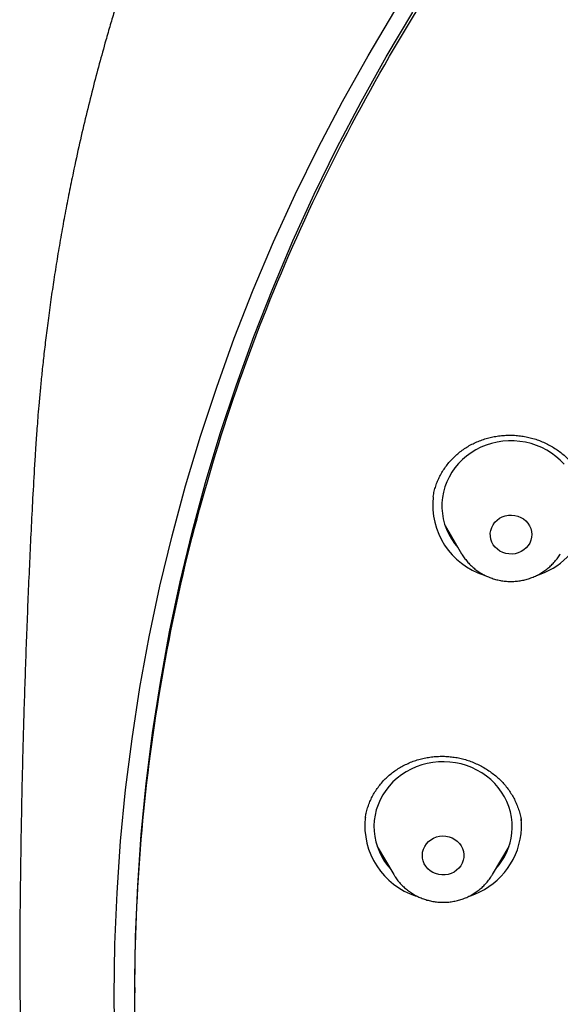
# Model space of a CAD drawing. Header units: millimetres. Extents: x 8 to 789, y 12 to 2370.
# Tile 65 of 85: x 328 to 340, y 2192 to 2214. Entities that reach past the tile are written whole.
import ezdxf

# ---------------------------------------------------------------- set-up
doc = ezdxf.new("R2010")
doc.units = ezdxf.units.MM

msp = doc.modelspace()

# ---------------------------------------------------------------- linework, layer by layer
at = {"color": 7, "linetype": 'Continuous', "lineweight": 30}
for p, q in [((337.044, 2203.371), (337.043, 2203.364)), ((337.299, 2202.742), (337.658, 2202.132)), ((337.658, 2202.132), (337.655, 2202.138)), ((335.571, 2196.415), (335.57, 2196.408)), ((335.826, 2195.786), (336.186, 2195.176)), ((338.325, 2195.176), (338.685, 2195.786)), ((330.57, 2192.729), (330.57, 2192.617))]:
    msp.add_line(p, q, dxfattribs=at)
at = {"color": 7, "linetype": 'Continuous', "lineweight": 30, "flags": 128}
for points in [[(330.136, 2191.43), (330.12, 2192.548), (330.136, 2193.666), (330.183, 2194.783), (330.26, 2195.899), (330.369, 2197.012), (330.509, 2198.123), (330.68, 2199.229), (330.881, 2200.331), (331.113, 2201.428), (331.376, 2202.518), (331.669, 2203.602), (331.992, 2204.678), (332.345, 2205.746), (332.727, 2206.805), (333.139, 2207.854), (333.58, 2208.892), (334.05, 2209.92), (334.548, 2210.935), (335.074, 2211.938), (335.628, 2212.927), (336.209, 2213.903)], [(330.57, 2192.729), (330.586, 2193.836), (330.632, 2194.943), (330.709, 2196.047), (330.817, 2197.15), (330.955, 2198.249), (331.124, 2199.344), (331.324, 2200.436), (331.554, 2201.521), (331.814, 2202.601), (332.104, 2203.674), (332.423, 2204.739), (332.773, 2205.797), (333.151, 2206.845), (333.559, 2207.883), (333.996, 2208.912), (334.461, 2209.929), (334.954, 2210.934), (335.475, 2211.927), (336.023, 2212.907), (336.599, 2213.873)], [(339.878, 2204.075), (339.794, 2204.161), (339.703, 2204.241), (339.606, 2204.313), (339.503, 2204.377), (339.394, 2204.433), (339.281, 2204.48), (339.163, 2204.519), (339.043, 2204.548), (338.921, 2204.568), (338.798, 2204.578), (338.674, 2204.578), (338.55, 2204.569), (338.428, 2204.551), (338.307, 2204.523), (338.19, 2204.486), (338.076, 2204.439), (337.967, 2204.384), (337.863, 2204.321), (337.765, 2204.25), (337.673, 2204.172), (337.588, 2204.086), (337.512, 2203.995), (337.443, 2203.898), (337.384, 2203.795), (337.333, 2203.689), (337.293, 2203.579), (337.262, 2203.466), (337.241, 2203.351), (337.23, 2203.235), (337.229, 2203.119), (337.239, 2203.003), (337.258, 2202.888), (337.288, 2202.775), (337.328, 2202.664), (337.377, 2202.557), (337.436, 2202.455), (337.503, 2202.357), (337.578, 2202.264), (337.584, 2202.259)], [(339.159, 2202.425), (339.134, 2202.364), (339.099, 2202.308), (339.056, 2202.258), (339.005, 2202.214), (338.948, 2202.178), (338.885, 2202.151), (338.819, 2202.133), (338.751, 2202.125), (338.682, 2202.127), (338.614, 2202.138), (338.549, 2202.159), (338.488, 2202.19), (338.433, 2202.228), (338.384, 2202.274), (338.344, 2202.327), (338.313, 2202.385), (338.291, 2202.446), (338.28, 2202.51), (338.279, 2202.575), (338.289, 2202.639), (338.309, 2202.701), (338.339, 2202.759), (338.377, 2202.813), (338.425, 2202.86), (338.479, 2202.9), (338.539, 2202.931), (338.604, 2202.954), (338.671, 2202.967), (338.74, 2202.97), (338.808, 2202.963), (338.875, 2202.947), (338.938, 2202.921), (338.997, 2202.887), (339.049, 2202.844), (339.093, 2202.795), (339.129, 2202.74), (339.155, 2202.68), (339.172, 2202.617), (339.178, 2202.552), (339.174, 2202.488), (339.159, 2202.425)], [(338.748, 2196.076), (338.755, 2196.192), (338.752, 2196.309), (338.739, 2196.424), (338.715, 2196.539), (338.682, 2196.651), (338.638, 2196.76), (338.586, 2196.866), (338.524, 2196.967), (338.453, 2197.062), (338.375, 2197.152), (338.289, 2197.236), (338.195, 2197.313), (338.095, 2197.382), (337.99, 2197.443), (337.879, 2197.496), (337.765, 2197.54), (337.646, 2197.575), (337.525, 2197.601), (337.403, 2197.617), (337.279, 2197.623), (337.155, 2197.62), (337.032, 2197.608), (336.91, 2197.586), (336.791, 2197.554), (336.674, 2197.513), (336.562, 2197.464), (336.455, 2197.406), (336.353, 2197.34), (336.257, 2197.266), (336.168, 2197.185), (336.086, 2197.097), (336.013, 2197.003), (335.948, 2196.904), (335.891, 2196.8), (335.845, 2196.692), (335.807, 2196.581), (335.78, 2196.467), (335.763, 2196.352), (335.756, 2196.236), (335.759, 2196.119), (335.772, 2196.004), (335.796, 2195.889), (335.83, 2195.777), (335.873, 2195.668), (335.926, 2195.562), (335.987, 2195.461), (336.058, 2195.366), (336.111, 2195.303)], [(337.703, 2195.55), (337.691, 2195.486), (337.669, 2195.425), (337.637, 2195.368), (337.597, 2195.315), (337.548, 2195.27), (337.492, 2195.232), (337.431, 2195.202), (337.365, 2195.181), (337.298, 2195.17), (337.229, 2195.169), (337.16, 2195.178), (337.094, 2195.197), (337.032, 2195.224), (336.975, 2195.261), (336.925, 2195.305), (336.882, 2195.356), (336.848, 2195.412), (336.824, 2195.473), (336.81, 2195.536), (336.806, 2195.601), (336.812, 2195.665), (336.83, 2195.728), (336.857, 2195.787), (336.893, 2195.842), (336.938, 2195.891), (336.991, 2195.933), (337.049, 2195.967), (337.113, 2195.992), (337.179, 2196.008), (337.248, 2196.014), (337.317, 2196.01), (337.384, 2195.997), (337.449, 2195.974), (337.508, 2195.941), (337.562, 2195.901), (337.609, 2195.853), (337.647, 2195.8), (337.677, 2195.741), (337.696, 2195.679), (337.705, 2195.615), (337.703, 2195.55)]]:
    msp.add_lwpolyline(points, dxfattribs=at)
at = {"color": 7, "linetype": 'Continuous', "lineweight": 30}
for centre, radius, start, end in [((338.623, 2203.188), 1.592, 173.5096, 252.4837), ((338.792, 2203.236), 1.651, 287.4774, 341.2888), ((337.153, 2196.234), 1.595, 173.5857, 252.53), ((337.454, 2196.214), 1.502, 354.0153, 6.9557), ((337.336, 2196.257), 1.623, 287.8278, 352.9378), ((337.387, 2196.224), 1.37, 317.7072, 353.7735)]:
    msp.add_arc(centre, radius, start, end, dxfattribs=at)
for points, knots in [([(422.748, 2204.039), (422.747, 2204.067), (422.744, 2204.117), (422.738, 2204.196), (422.733, 2204.272), (422.729, 2204.341), (422.724, 2204.416), (422.716, 2204.536), (422.705, 2204.703), (422.689, 2204.922), (422.669, 2205.176), (422.643, 2205.474), (422.611, 2205.817), (422.569, 2206.229), (422.515, 2206.705), (422.447, 2207.248), (422.368, 2207.816), (422.277, 2208.409), (422.173, 2209.027), (422.055, 2209.67), (421.922, 2210.337), (421.791, 2210.937), (421.669, 2211.468), (421.558, 2211.922), (421.443, 2212.374), (421.327, 2212.809), (421.217, 2213.208), (421.113, 2213.569), (421.017, 2213.894), (420.927, 2214.19), (420.843, 2214.457), (420.767, 2214.696), (420.699, 2214.906), (420.639, 2215.087), (420.589, 2215.236), (420.549, 2215.355), (420.518, 2215.446), (420.493, 2215.519), (420.469, 2215.587), (420.442, 2215.667), (420.405, 2215.772), (420.356, 2215.911), (420.294, 2216.085), (420.22, 2216.288), (420.139, 2216.507), (420.053, 2216.737), (419.961, 2216.977), (419.864, 2217.228), (419.76, 2217.489), (419.628, 2217.816), (419.463, 2218.213), (419.26, 2218.685), (419.04, 2219.181), (418.817, 2219.667), (418.593, 2220.14), (418.37, 2220.596), (418.136, 2221.06), (417.897, 2221.521), (417.658, 2221.968), (417.422, 2222.398), (417.162, 2222.86), (416.879, 2223.347), (416.575, 2223.856), (416.28, 2224.334), (416.006, 2224.767), (415.752, 2225.157), (415.52, 2225.508), (415.298, 2225.835), (415.088, 2226.14), (414.887, 2226.428), (414.685, 2226.711), (414.474, 2227.002), (414.237, 2227.324), (413.971, 2227.677), (413.674, 2228.064), (413.356, 2228.469), (413.015, 2228.892), (412.654, 2229.329), (412.272, 2229.78), (411.869, 2230.243), (411.441, 2230.721), (410.958, 2231.245), (410.423, 2231.806), (409.846, 2232.391), (409.267, 2232.957), (408.691, 2233.499), (408.12, 2234.019), (407.518, 2234.549), (406.887, 2235.085), (406.227, 2235.624), (405.579, 2236.135), (405.055, 2236.533), (404.657, 2236.829), (404.386, 2237.027), (404.129, 2237.211), (403.892, 2237.38), (403.674, 2237.532), (403.478, 2237.668), (403.307, 2237.785), (403.163, 2237.883), (403.042, 2237.965), (402.947, 2238.029), (402.873, 2238.078), (402.806, 2238.123), (402.721, 2238.179), (402.607, 2238.255), (402.469, 2238.345), (402.31, 2238.448), (402.134, 2238.562), (401.941, 2238.684), (401.74, 2238.811), (401.535, 2238.939), (401.326, 2239.068), (400.991, 2239.272), (400.521, 2239.552), (399.907, 2239.907), (399.262, 2240.266), (398.587, 2240.628), (397.88, 2240.993), (397.158, 2241.35), (396.425, 2241.698), (395.694, 2242.03), (394.962, 2242.348), (394.232, 2242.65), (393.424, 2242.97), (392.536, 2243.302), (391.571, 2243.641), (390.614, 2243.954), (389.667, 2244.242), (388.731, 2244.507), (387.752, 2244.764), (386.727, 2245.011), (385.649, 2245.245), (384.568, 2245.455), (383.412, 2245.653), (382.183, 2245.833), (380.88, 2245.99), (379.572, 2246.113), (378.261, 2246.201), (376.949, 2246.255), (375.655, 2246.274), (374.381, 2246.259), (373.128, 2246.213), (371.876, 2246.136), (370.627, 2246.027), (369.381, 2245.887), (368.137, 2245.716), (366.893, 2245.513), (365.737, 2245.295), (364.67, 2245.068), (363.69, 2244.839), (362.711, 2244.589), (361.733, 2244.318), (360.756, 2244.026), (359.781, 2243.712), (358.803, 2243.374), (357.837, 2243.017), (356.88, 2242.641), (355.934, 2242.245), (354.982, 2241.822), (354.026, 2241.373), (353.067, 2240.896), (352.288, 2240.488), (351.688, 2240.16), (351.265, 2239.923), (350.851, 2239.686), (350.458, 2239.456), (350.096, 2239.24), (349.773, 2239.043), (349.487, 2238.866), (349.237, 2238.708), (349.015, 2238.567), (348.821, 2238.442), (348.664, 2238.34), (348.541, 2238.259), (348.445, 2238.196), (348.357, 2238.138), (348.265, 2238.077), (348.16, 2238.006), (348.039, 2237.925), (347.904, 2237.834), (347.723, 2237.71), (347.493, 2237.551), (347.211, 2237.353), (346.905, 2237.135), (346.575, 2236.896), (346.223, 2236.636), (345.848, 2236.353), (345.452, 2236.048), (345.027, 2235.714), (344.575, 2235.348), (344.1, 2234.954), (343.521, 2234.461), (342.86, 2233.877), (342.135, 2233.207), (341.448, 2232.544), (340.798, 2231.891), (340.184, 2231.248), (339.615, 2230.63), (339.089, 2230.036), (338.601, 2229.467), (338.133, 2228.902), (337.675, 2228.333), (337.179, 2227.694), (336.646, 2226.979), (336.078, 2226.183), (335.517, 2225.359), (334.965, 2224.506), (334.427, 2223.632), (333.906, 2222.739), (333.405, 2221.831), (332.921, 2220.903), (332.488, 2220.021), (332.101, 2219.188), (331.813, 2218.532), (331.587, 2217.995), (331.422, 2217.593), (331.275, 2217.224), (331.149, 2216.899), (331.042, 2216.615), (330.947, 2216.36), (330.864, 2216.133), (330.793, 2215.934), (330.735, 2215.772), (330.692, 2215.646), (330.659, 2215.552), (330.627, 2215.46), (330.589, 2215.347), (330.538, 2215.197), (330.475, 2215.008), (330.4, 2214.778), (330.315, 2214.513), (330.224, 2214.222), (330.13, 2213.915), (330.035, 2213.594), (329.923, 2213.205), (329.794, 2212.742), (329.652, 2212.199), (329.509, 2211.625), (329.367, 2211.02), (329.246, 2210.461), (329.142, 2209.954), (329.055, 2209.507), (328.972, 2209.047), (328.893, 2208.585), (328.821, 2208.135), (328.755, 2207.688), (328.694, 2207.25), (328.64, 2206.822), (328.593, 2206.425), (328.554, 2206.06), (328.52, 2205.725), (328.493, 2205.421), (328.469, 2205.149), (328.451, 2204.908), (328.436, 2204.711), (328.425, 2204.551), (328.415, 2204.398), (328.403, 2204.226), (328.396, 2204.104), (328.392, 2204.039)], [0, 0, 0, 0, 0.0007043, 0.0012781, 0.0017578, 0.0022685, 0.0028166, 0.0034052, 0.0049525, 0.0065238, 0.0082743, 0.0105916, 0.0131624, 0.0159041, 0.0197462, 0.0237832, 0.0280152, 0.0324422, 0.037064, 0.0418808, 0.0468924, 0.0520988, 0.0554712, 0.0589205, 0.0624287, 0.0657648, 0.0688585, 0.0715685, 0.0740605, 0.0763345, 0.0783904, 0.0802283, 0.0818483, 0.0832502, 0.0844342, 0.0853116, 0.0860133, 0.0865578, 0.0870132, 0.0876044, 0.0884173, 0.0894516, 0.0908642, 0.0924875, 0.0942004, 0.0959998, 0.0978858, 0.0998584, 0.1019176, 0.1040633, 0.1076101, 0.1113707, 0.115345, 0.1195331, 0.1231025, 0.1268137, 0.1306638, 0.1344865, 0.1381862, 0.1417629, 0.1452165, 0.1497643, 0.1540794, 0.1581619, 0.1620117, 0.1652524, 0.1683077, 0.1711776, 0.173862, 0.1763609, 0.1788137, 0.1814174, 0.1841733, 0.1875018, 0.1910283, 0.1947528, 0.1986751, 0.2027953, 0.2070345, 0.2114645, 0.2160853, 0.2208967, 0.2268617, 0.2328075, 0.2386157, 0.2442864, 0.2498196, 0.2552154, 0.2614955, 0.2675788, 0.2734652, 0.2791547, 0.2816452, 0.2840715, 0.2863261, 0.2883966, 0.2902831, 0.2919854, 0.2935037, 0.2946812, 0.2957177, 0.296597, 0.2971345, 0.2976062, 0.2983278, 0.2992993, 0.3005205, 0.3018301, 0.3033411, 0.3049967, 0.3066835, 0.3083981, 0.3101407, 0.3119111, 0.3167405, 0.321766, 0.3269876, 0.3324052, 0.3380188, 0.3438284, 0.3494844, 0.3551741, 0.3607968, 0.3663526, 0.3718417, 0.3791452, 0.3863273, 0.393388, 0.4003273, 0.4071453, 0.413842, 0.4215851, 0.4292841, 0.436983, 0.4446818, 0.4538466, 0.463011, 0.4721749, 0.4813383, 0.4905014, 0.4996642, 0.5084105, 0.517157, 0.5259039, 0.5346511, 0.5433989, 0.552152, 0.5609535, 0.5698134, 0.5768156, 0.5838537, 0.5909276, 0.5980373, 0.6051828, 0.6123642, 0.6196022, 0.6269605, 0.6340687, 0.6412897, 0.6486236, 0.6560705, 0.6636304, 0.6713034, 0.6747154, 0.6781493, 0.6815916, 0.6848403, 0.6878279, 0.6905543, 0.6928857, 0.6949848, 0.6968517, 0.6984863, 0.6998887, 0.7008383, 0.7016411, 0.7023204, 0.7030883, 0.7039922, 0.7050247, 0.7061857, 0.7074745, 0.7097021, 0.7121529, 0.7148268, 0.717724, 0.7208443, 0.7241878, 0.7277545, 0.7315445, 0.7357543, 0.7402091, 0.7447646, 0.7520688, 0.7591445, 0.7659918, 0.7726108, 0.7790014, 0.7851637, 0.7907647, 0.7961625, 0.801383, 0.8066438, 0.8119944, 0.8189341, 0.8260193, 0.8332499, 0.8406259, 0.8481471, 0.8556425, 0.8632078, 0.8708428, 0.8785476, 0.8847482, 0.8909933, 0.8942825, 0.8975429, 0.9005536, 0.903003, 0.9052272, 0.907226, 0.9089996, 0.9105478, 0.9118708, 0.912795, 0.9134703, 0.914074, 0.9149312, 0.916107, 0.9175669, 0.9193109, 0.9214421, 0.9236905, 0.926046, 0.9285085, 0.9310781, 0.9349838, 0.9391134, 0.9434669, 0.9480444, 0.9528458, 0.9561108, 0.9594719, 0.9629289, 0.9664499, 0.9698279, 0.9730256, 0.9764407, 0.979623, 0.9825726, 0.9852896, 0.9877738, 0.9900253, 0.9920441, 0.9938302, 0.9953837, 0.9963976, 0.9974343, 0.998626, 1, 1, 1, 1]), ([(372.391, 2150.436), (371.188, 2150.543), (368.783, 2150.756), (365.225, 2151.419), (361.733, 2152.33), (358.358, 2153.498), (355.12, 2154.901), (352.034, 2156.525), (349.093, 2158.371), (346.315, 2160.429), (343.718, 2162.685), (341.317, 2165.126), (339.127, 2167.736), (337.162, 2170.499), (335.434, 2173.399), (333.953, 2176.418), (332.729, 2179.536), (331.769, 2182.735), (331.079, 2185.995), (330.663, 2189.295), (330.524, 2192.617), (330.663, 2195.938), (331.079, 2199.238), (331.769, 2202.498), (332.729, 2205.697), (333.953, 2208.815), (335.434, 2211.834), (337.162, 2214.734), (339.127, 2217.497), (341.317, 2220.108), (343.718, 2222.548), (346.315, 2224.804), (349.093, 2226.862), (352.034, 2228.709), (355.12, 2230.333), (358.332, 2231.724), (361.65, 2232.874), (365.054, 2233.777), (368.523, 2234.425), (372.036, 2234.816), (375.57, 2234.946), (379.105, 2234.816), (382.617, 2234.425), (386.086, 2233.777), (389.49, 2232.874), (392.809, 2231.724), (396.021, 2230.333), (399.107, 2228.709), (402.048, 2226.862), (404.825, 2224.804), (407.423, 2222.548), (409.824, 2220.108), (412.013, 2217.497), (413.979, 2214.734), (415.707, 2211.834), (417.188, 2208.815), (418.412, 2205.697), (419.372, 2202.498), (420.062, 2199.238), (420.478, 2195.938), (420.617, 2192.617), (420.478, 2189.295), (420.062, 2185.995), (419.372, 2182.735), (418.412, 2179.536), (417.188, 2176.418), (415.707, 2173.399), (413.979, 2170.499), (412.013, 2167.736), (409.824, 2165.126), (407.423, 2162.685), (404.825, 2160.429), (402.048, 2158.371), (399.107, 2156.525), (396.021, 2154.901), (392.782, 2153.498), (389.407, 2152.33), (385.915, 2151.419), (382.357, 2150.756), (379.952, 2150.543), (378.75, 2150.436)], [0, 0, 0, 0, 0.013106, 0.026212, 0.039318, 0.052424, 0.065212, 0.078, 0.090788, 0.103576, 0.116364, 0.129151, 0.141939, 0.154727, 0.167515, 0.180303, 0.193091, 0.205879, 0.218667, 0.231454, 0.244242, 0.25703, 0.269818, 0.282606, 0.295394, 0.308182, 0.32097, 0.333758, 0.346545, 0.359333, 0.372121, 0.384909, 0.397697, 0.410485, 0.423273, 0.436061, 0.448848, 0.461636, 0.474424, 0.487212, 0.5, 0.512788, 0.525576, 0.538364, 0.551152, 0.563939, 0.576727, 0.589515, 0.602303, 0.615091, 0.627879, 0.640667, 0.653455, 0.666242, 0.67903, 0.691818, 0.704606, 0.717394, 0.730182, 0.74297, 0.755758, 0.768546, 0.781333, 0.794121, 0.806909, 0.819697, 0.832485, 0.845273, 0.858061, 0.870849, 0.883636, 0.896424, 0.909212, 0.922, 0.934788, 0.947576, 0.960682, 0.973788, 0.986894, 1, 1, 1, 1]), ([(337.043, 2203.371), (337.046, 2203.39), (337.054, 2203.448), (337.078, 2203.543), (337.114, 2203.654), (337.159, 2203.761), (337.212, 2203.865), (337.274, 2203.966), (337.343, 2204.063), (337.421, 2204.154), (337.506, 2204.241), (337.597, 2204.321), (337.694, 2204.394), (337.796, 2204.461), (337.903, 2204.519), (338.013, 2204.569), (338.128, 2204.612), (338.245, 2204.646), (338.366, 2204.673), (338.49, 2204.691), (338.615, 2204.701), (338.742, 2204.703), (338.868, 2204.696), (338.993, 2204.681), (339.115, 2204.657), (339.235, 2204.625), (339.35, 2204.585), (339.463, 2204.537), (339.573, 2204.481), (339.68, 2204.418), (339.782, 2204.346), (339.879, 2204.268), (339.97, 2204.184), (340.055, 2204.095), (340.131, 2204), (340.199, 2203.902), (340.259, 2203.801), (340.31, 2203.696), (340.354, 2203.587), (340.389, 2203.475), (340.413, 2203.376), (340.421, 2203.314), (340.424, 2203.291)], [0, 0, 0, 0, 0.013017, 0.038823, 0.064466, 0.089963, 0.115564, 0.141325, 0.167207, 0.193163, 0.219139, 0.245066, 0.270895, 0.296586, 0.322112, 0.347399, 0.372519, 0.397791, 0.423268, 0.448908, 0.474653, 0.500438, 0.526169, 0.551771, 0.577183, 0.602355, 0.627257, 0.652189, 0.677494, 0.703105, 0.72894, 0.754902, 0.780886, 0.806755, 0.832418, 0.857801, 0.882879, 0.90794, 0.933347, 0.959028, 0.98493, 1, 1, 1, 1]), ([(328.394, 2204.059), (328.38, 2203.817), (328.34, 2203.117), (328.284, 2201.959), (328.226, 2200.585), (328.177, 2199.209), (328.137, 2197.833), (328.106, 2196.457), (328.085, 2195.079), (328.074, 2194.063), (328.073, 2193.506), (328.073, 2193.409)], [0, 0, 0, 0, 0.068406, 0.197507, 0.326634, 0.45578, 0.584944, 0.714121, 0.843306, 0.972497, 1, 1, 1, 1]), ([(337.473, 2202.446), (337.47, 2202.449), (337.446, 2202.469), (337.425, 2202.491), (337.407, 2202.51)], [0, 0, 0, 0, 0.12559, 1, 1, 1, 1]), ([(337.656, 2202.138), (337.661, 2202.129), (337.682, 2202.089), (337.729, 2202.024), (337.794, 2201.943), (337.867, 2201.869), (337.946, 2201.8), (338.032, 2201.738), (338.122, 2201.684), (338.218, 2201.637), (338.317, 2201.599), (338.419, 2201.568), (338.524, 2201.547), (338.63, 2201.534), (338.738, 2201.531), (338.845, 2201.536), (338.951, 2201.55), (339.056, 2201.573), (339.158, 2201.605), (339.257, 2201.646), (339.353, 2201.694), (339.443, 2201.751), (339.528, 2201.815), (339.607, 2201.885), (339.678, 2201.962), (339.743, 2202.044), (339.78, 2202.103), (339.798, 2202.132)], [0, 0, 0, 0, 0.012397, 0.053041, 0.093751, 0.134537, 0.175403, 0.216351, 0.25738, 0.298489, 0.339671, 0.380922, 0.422233, 0.463595, 0.505, 0.546437, 0.587894, 0.629358, 0.670818, 0.71226, 0.753674, 0.795046, 0.836364, 0.877618, 0.918798, 0.959897, 1, 1, 1, 1]), ([(335.57, 2196.416), (335.575, 2196.447), (335.587, 2196.517), (335.617, 2196.623), (335.656, 2196.733), (335.704, 2196.84), (335.761, 2196.944), (335.826, 2197.044), (335.899, 2197.14), (335.978, 2197.229), (336.065, 2197.312), (336.157, 2197.389), (336.255, 2197.458), (336.358, 2197.52), (336.466, 2197.575), (336.579, 2197.623), (336.696, 2197.663), (336.816, 2197.695), (336.94, 2197.72), (337.064, 2197.735), (337.19, 2197.743), (337.314, 2197.741), (337.438, 2197.731), (337.559, 2197.713), (337.679, 2197.686), (337.798, 2197.651), (337.915, 2197.607), (338.03, 2197.556), (338.141, 2197.497), (338.248, 2197.43), (338.348, 2197.357), (338.443, 2197.279), (338.529, 2197.195), (338.608, 2197.106), (338.68, 2197.012), (338.745, 2196.913), (338.803, 2196.809), (338.852, 2196.701), (338.894, 2196.589), (338.927, 2196.475), (338.946, 2196.392), (338.951, 2196.347), (338.952, 2196.342)], [0, 0, 0, 0, 0.021533, 0.047229, 0.073099, 0.099103, 0.125188, 0.151297, 0.177357, 0.203318, 0.229136, 0.254785, 0.280185, 0.305417, 0.330794, 0.356366, 0.382091, 0.407912, 0.433764, 0.459551, 0.485201, 0.510653, 0.535855, 0.560797, 0.585752, 0.611071, 0.636689, 0.662523, 0.688476, 0.714438, 0.740276, 0.765897, 0.791228, 0.816247, 0.841246, 0.866598, 0.892224, 0.918072, 0.944081, 0.970181, 0.996299, 1, 1, 1, 1]), ([(335.999, 2195.493), (335.998, 2195.494), (335.976, 2195.512), (335.955, 2195.533), (335.937, 2195.553)], [0, 0, 0, 0, 0.060186, 1, 1, 1, 1]), ([(338.567, 2195.539), (338.552, 2195.523), (338.531, 2195.5), (338.507, 2195.48), (338.502, 2195.475)], [0, 0, 0, 0, 0.746112, 1, 1, 1, 1]), ([(336.186, 2195.178), (336.196, 2195.161), (336.223, 2195.114), (336.276, 2195.042), (336.344, 2194.963), (336.419, 2194.89), (336.501, 2194.824), (336.588, 2194.764), (336.68, 2194.712), (336.777, 2194.668), (336.877, 2194.632), (336.98, 2194.605), (337.085, 2194.586), (337.192, 2194.576), (337.299, 2194.575), (337.407, 2194.584), (337.513, 2194.601), (337.617, 2194.627), (337.718, 2194.661), (337.816, 2194.704), (337.91, 2194.756), (337.998, 2194.814), (338.081, 2194.881), (338.158, 2194.953), (338.227, 2195.032), (338.284, 2195.107), (338.313, 2195.158), (338.325, 2195.178)], [0, 0, 0, 0, 0.023615, 0.064323, 0.105101, 0.145956, 0.186893, 0.227911, 0.269011, 0.310188, 0.351438, 0.392753, 0.434126, 0.475548, 0.517009, 0.558499, 0.600005, 0.641514, 0.683014, 0.724493, 0.76594, 0.80734, 0.848684, 0.88996, 0.931159, 0.972275, 1, 1, 1, 1]), ([(328.072, 2193.406), (328.072, 2193.336), (328.071, 2193.189), (328.072, 2192.966), (328.074, 2192.733), (328.078, 2192.489), (328.083, 2192.231), (328.09, 2191.959), (328.099, 2191.675), (328.11, 2191.409), (328.121, 2191.165), (328.132, 2190.955), (328.143, 2190.759), (328.153, 2190.585), (328.163, 2190.436), (328.172, 2190.311), (328.179, 2190.209), (328.185, 2190.123), (328.193, 2190.007), (328.206, 2189.842), (328.225, 2189.62), (328.246, 2189.376), (328.27, 2189.119), (328.297, 2188.851), (328.327, 2188.572), (328.36, 2188.282), (328.396, 2187.981), (328.436, 2187.669), (328.481, 2187.343), (328.53, 2186.998), (328.587, 2186.628), (328.651, 2186.232), (328.723, 2185.81), (328.806, 2185.36), (328.884, 2184.956), (328.955, 2184.604), (329.017, 2184.31), (329.083, 2184.007), (329.154, 2183.696), (329.229, 2183.375), (329.307, 2183.05), (329.384, 2182.744), (329.454, 2182.471), (329.515, 2182.241), (329.568, 2182.044), (329.613, 2181.88), (329.649, 2181.75), (329.681, 2181.638), (329.708, 2181.543), (329.732, 2181.458), (329.754, 2181.38), (329.779, 2181.294), (329.81, 2181.19), (329.846, 2181.068), (329.894, 2180.909), (329.954, 2180.71), (330.03, 2180.465), (330.117, 2180.191), (330.217, 2179.883), (330.33, 2179.543), (330.459, 2179.169), (330.602, 2178.765), (330.761, 2178.331), (330.936, 2177.866), (331.13, 2177.373), (331.356, 2176.818), (331.612, 2176.214), (331.896, 2175.576), (332.186, 2174.95), (332.48, 2174.341), (332.776, 2173.75), (333.092, 2173.144), (333.428, 2172.524), (333.782, 2171.894), (334.137, 2171.287), (334.524, 2170.649), (334.943, 2169.984), (335.393, 2169.298), (335.836, 2168.649), (336.27, 2168.035), (336.666, 2167.495), (337.022, 2167.023), (337.341, 2166.61), (337.661, 2166.205), (337.993, 2165.795), (338.376, 2165.334), (338.815, 2164.819), (339.317, 2164.25), (339.85, 2163.665), (340.417, 2163.066), (341.018, 2162.454), (341.654, 2161.83), (342.222, 2161.294), (342.713, 2160.846), (343.115, 2160.487), (343.527, 2160.128), (343.938, 2159.778), (344.337, 2159.447), (344.714, 2159.141), (345.069, 2158.858), (345.405, 2158.596), (345.721, 2158.353), (346.016, 2158.131), (346.283, 2157.933), (346.522, 2157.758), (346.733, 2157.605), (346.887, 2157.495), (346.992, 2157.42), (347.055, 2157.375), (347.112, 2157.335), (347.163, 2157.3), (347.206, 2157.269), (347.244, 2157.243), (347.285, 2157.214), (347.339, 2157.176), (347.414, 2157.124), (347.511, 2157.057), (347.629, 2156.976), (347.77, 2156.88), (347.933, 2156.77), (348.118, 2156.645), (348.326, 2156.507), (348.568, 2156.349), (348.846, 2156.169), (349.161, 2155.968), (349.507, 2155.752), (349.884, 2155.521), (350.291, 2155.277), (350.729, 2155.02), (351.2, 2154.752), (351.711, 2154.467), (352.266, 2154.168), (352.865, 2153.855), (353.445, 2153.561), (353.828, 2153.376), (353.997, 2153.295)], [0, 0, 0, 0, 0.004061, 0.008391, 0.013035, 0.017979, 0.023185, 0.028653, 0.034382, 0.040373, 0.044747, 0.04914, 0.05311, 0.056608, 0.059635, 0.06215, 0.064211, 0.06582, 0.06731, 0.071248, 0.07585, 0.080826, 0.086032, 0.091467, 0.097133, 0.103028, 0.10914, 0.11548, 0.122049, 0.129033, 0.136623, 0.144667, 0.153296, 0.16251, 0.172309, 0.178171, 0.184223, 0.190467, 0.196901, 0.203526, 0.210342, 0.217077, 0.222562, 0.227357, 0.231462, 0.234877, 0.237601, 0.239635, 0.2419, 0.243551, 0.244989, 0.246757, 0.248965, 0.251536, 0.254471, 0.258972, 0.264126, 0.269932, 0.276391, 0.283655, 0.291597, 0.30022, 0.309521, 0.319501, 0.330161, 0.3415, 0.355557, 0.369687, 0.383517, 0.397048, 0.410279, 0.423212, 0.438069, 0.452511, 0.466538, 0.480148, 0.497168, 0.513489, 0.529112, 0.544037, 0.558264, 0.568952, 0.57921, 0.589262, 0.599677, 0.610483, 0.624832, 0.639816, 0.655435, 0.671688, 0.688575, 0.706097, 0.724254, 0.734639, 0.745221, 0.756, 0.76677, 0.77693, 0.786443, 0.79531, 0.803529, 0.811445, 0.818652, 0.825148, 0.830934, 0.83601, 0.840376, 0.842021, 0.843536, 0.844901, 0.846102, 0.847138, 0.84801, 0.848821, 0.850079, 0.851853, 0.854142, 0.856945, 0.860264, 0.864098, 0.868448, 0.873312, 0.878691, 0.885328, 0.89261, 0.900539, 0.909113, 0.918334, 0.9282, 0.938713, 0.94987, 0.962252, 0.975342, 0.989141, 1, 1, 1, 1])]:
    msp.add_open_spline(points, degree=3, knots=knots, dxfattribs=at)

doc.saveas('drawing.dxf')
